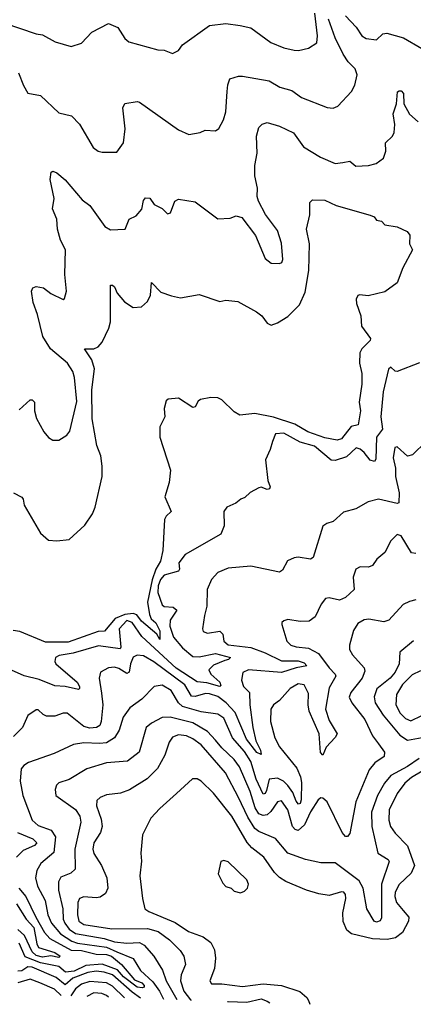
# Model space of a CAD drawing. Extents: x 1678431 to 1860718, y 384618 to 522882.
# Tile 3 of 256: x 1730435 to 1732343, y 385451 to 390233. Entities that reach past the tile are written whole.
import ezdxf

# ---------------------------------------------------------------- set-up
doc = ezdxf.new("R2010")
doc.units = 0

msp = doc.modelspace()

# ---------------------------------------------------------------- linework, layer by layer
at = {"layer": '0CON10XD'}
for points in [[(1730316.4, 390256.4), (1730357.8, 390217.8), (1730515, 390164.5), (1730545, 390160), (1730606, 390126), (1730685, 390103.1), (1730735, 390119.4), (1730785, 390171.8), (1730865, 390214.3), (1730910, 390195), (1730945, 390141.2), (1730964.7, 390124.7), (1731105, 390085.8), (1731135, 390084.2), (1731175, 390069.2), (1731205, 390083.8), (1731225, 390110.8), (1731355, 390205.5), (1731435, 390213.8), (1731504.6, 390204.6)], [(1731504.6, 390204.6), (1731555, 390193.5), (1731652.7, 390122.7), (1731715, 390096.9), (1731765, 390084.3), (1731786.9, 390083.1), (1731835, 390094.2), (1731875, 390121.2), (1731878.9, 390155), (1731865.5, 390265)], [(1732015, 390251.4), (1732066, 390196), (1732093.3, 390155), (1732115, 390141.8), (1732165, 390135.5), (1732195, 390163.8), (1732215, 390167.1), (1732296.2, 390145), (1732385, 390093.3)], [(1730428.8, 389975), (1730452.6, 389912.6), (1730475, 389876.2), (1730535, 389864.2), (1730625, 389780), (1730685.4, 389765.4), (1730725.4, 389725.4), (1730791.7, 389611.7), (1730814.5, 389594.5), (1730835, 389589.2), (1730905, 389590), (1730938.1, 389635), (1730946.4, 389703.6), (1730934.3, 389805), (1730945, 389826), (1731005, 389836.2), (1731015, 389832.5), (1731205, 389698.8), (1731255, 389676), (1731310, 389685), (1731333.9, 389696.1), (1731385, 389693.8), (1731400, 389705), (1731423, 389747), (1731434.4, 389785), (1731441.5, 389885), (1731443.6, 389916.4), (1731453.8, 389945), (1731495, 389959.4), (1731515, 389959.4), (1731645, 389935.5), (1731696, 389906), (1731755, 389889.5), (1731802, 389855), (1731925, 389806.9), (1731955, 389803.1), (1731977.4, 389812.6), (1732043.1, 389885), (1732059.4, 389915), (1732071.5, 389965), (1732061.5, 389995), (1732028, 390028), (1732003.8, 390065), (1731964.5, 390145), (1731931.7, 390235)], [(1730431.8, 388338.2), (1730485, 388387.5), (1730495, 388387.5), (1730506.7, 388375), (1730506.4, 388333.6), (1730516.8, 388296.8), (1730551.3, 388231.3), (1730575, 388203.8), (1730595, 388191.2), (1730625, 388191.2), (1730663.8, 388215), (1730677.5, 388235), (1730711.9, 388378.1), (1730701.1, 388495), (1730691.8, 388525), (1730667.3, 388565), (1730584, 388634), (1730546.3, 388695), (1730521.5, 388801.5), (1730499.8, 388859.8), (1730491.4, 388915), (1730499.2, 388930.8), (1730515, 388937.5), (1730550, 388930), (1730585, 388902.5), (1730645, 388873.3), (1730651.7, 388878.3), (1730662.5, 388915), (1730654.4, 388995), (1730656.7, 389115), (1730632.4, 389162.4), (1730617.3, 389215), (1730615.6, 389265), (1730594.3, 389315), (1730602.5, 389365), (1730582.6, 389457.4), (1730586.7, 389493.3), (1730595, 389496.7), (1730615, 389489.2), (1730655.5, 389455.5), (1730737.7, 389357.7), (1730775, 389330.8), (1730847.9, 389227.9), (1730875, 389212.9), (1730946.7, 389215), (1730965, 389263.8), (1730999.3, 389280.7), (1731027.8, 389312.2), (1731035.8, 389355), (1731045, 389368), (1731065.6, 389365.6), (1731087.5, 389335), (1731126, 389316), (1731150.7, 389290.7), (1731166.7, 389295), (1731187.7, 389352.3), (1731205, 389361.2), (1731285, 389348), (1731325, 389320), (1731395, 389266.2), (1731455, 389269.2), (1731485, 389281.2), (1731512.3, 389272.3), (1731578, 389185), (1731625, 389073.3), (1731655, 389050), (1731695, 389048.8), (1731706, 389054), (1731711.2, 389068.8), (1731705, 389147.5), (1731685, 389210), (1731627.3, 389287.3), (1731592, 389352), (1731585.6, 389375), (1731587.3, 389415), (1731575.3, 389475.3), (1731574.2, 389525), (1731585.8, 389585), (1731583.1, 389666.9), (1731595, 389710), (1731611.2, 389725), (1731635, 389733.1), (1731695, 389715.4), (1731763.3, 389683.3), (1731811.2, 389615), (1731892.9, 389565), (1731964.7, 389534.7), (1732001.1, 389538.9), (1732035, 389546.4), (1732065, 389521.9), (1732125.7, 389524.3), (1732163.3, 389535), (1732199.3, 389560.7), (1732210, 389595), (1732209.2, 389635), (1732242.6, 389667.4), (1732250.9, 389685), (1732254.4, 389724.4), (1732246.6, 389775), (1732261.8, 389825), (1732267.1, 389882.9), (1732275, 389888.1), (1732285, 389886.7), (1732296.2, 389875), (1732298, 389825), (1732324.4, 389774.4), (1732367.4, 389737.4)], [(1730405, 387934.6), (1730444.5, 387914.5), (1730452, 387905), (1730456.2, 387875), (1730535, 387739.2), (1730575, 387706), (1730615, 387702.5), (1730675, 387708.8), (1730751.1, 387778.9), (1730787.3, 387832.7), (1730800.8, 387865), (1730834.2, 388015), (1730834.8, 388065), (1730828.1, 388115), (1730809.3, 388165), (1730786.9, 388295), (1730784.9, 388435), (1730797, 388537), (1730785, 388581.2), (1730748.8, 388635), (1730795, 388634.7), (1730815, 388644.7), (1730835, 388666.8), (1730866.7, 388735), (1730874.7, 388765), (1730875.7, 388944.3), (1730885, 388944.5), (1730895, 388935.4), (1730907.8, 388905), (1730942.6, 388862.6), (1730985, 388835.3), (1731025, 388839), (1731054.8, 388865), (1731069.1, 388895), (1731073.3, 388956.7), (1731119.6, 388909.6), (1731171.3, 388891.3), (1731215, 388882.3), (1731305, 388898.1), (1731405, 388863.8), (1731435, 388871.2), (1731492.5, 388865), (1731583.3, 388815), (1731608.8, 388795), (1731635, 388758.8), (1731655, 388750), (1731685, 388760.8), (1731735, 388792.2), (1731792.2, 388847.8), (1731819.6, 388910.4), (1731836.2, 389015), (1731839.4, 389145), (1731825.4, 389215), (1731841.2, 389285), (1731842.5, 389345), (1731855, 389358.8), (1731915, 389357.1), (1731970.2, 389330.2), (1732134.4, 389284.4), (1732153.3, 389275), (1732165, 389260), (1732190, 389255), (1732206, 389236), (1732265, 389226.9), (1732314, 389205), (1732327, 389187), (1732324.3, 389145), (1732340.3, 389115), (1732292.1, 389027.9), (1732265.5, 388954.5), (1732205, 388910.8), (1732125, 388891.2), (1732083.9, 388896.1), (1732075, 388893.3), (1732066.9, 388875), (1732067.3, 388855), (1732089.7, 388795), (1732091.6, 388745), (1732135.3, 388685), (1732134.8, 388675), (1732094.2, 388635), (1732083.9, 388615), (1732082.3, 388565), (1732093.4, 388515), (1732093.1, 388463.1), (1732080.5, 388375), (1732086.7, 388333.3), (1732075.4, 388265), (1732042.1, 388257.9), (1731995, 388197.4), (1731975, 388191), (1731915, 388201.9), (1731831.3, 388231.3), (1731768.3, 388268.3), (1731665, 388303.3), (1731575, 388320), (1731502.3, 388312.2), (1731475, 388328.5), (1731415, 388386.7), (1731395, 388396.5), (1731361.8, 388398.2), (1731311.2, 388388.8), (1731299.5, 388380.5), (1731285, 388353.3), (1731275, 388350), (1731205, 388394.2), (1731155, 388390), (1731145, 388382.5), (1731135.7, 388345), (1731138.1, 388305), (1731114.4, 388255), (1731114.5, 388205.5), (1731166, 388045), (1731160.3, 387985), (1731138.2, 387915), (1731169.4, 387845), (1731145, 387822.5), (1731137.3, 387805), (1731128.1, 387655), (1731117, 387603), (1731095, 387564.2), (1731077.3, 387512.7), (1731053.8, 387405), (1731064.2, 387344.2), (1731072.8, 387322.8), (1731095, 387304.6), (1731114.7, 387265), (1731115, 387222.5), (1731099.2, 387249.2), (1731025, 387312.1), (1731003.2, 387343.2), (1730985, 387349.9), (1730945, 387343.6), (1730898.1, 387325), (1730846.2, 387263.8), (1730815, 387261.2), (1730670.2, 387209.8), (1730560.2, 387210.2), (1730435, 387262.2), (1730403.1, 387266.9)], [(1732373.2, 388566.8), (1732265, 388524.3), (1732255, 388526), (1732235, 388546.2), (1732222.5, 388535), (1732196.9, 388425), (1732186.1, 388303.9), (1732193.4, 388245), (1732164.7, 388205), (1732161.8, 388098.2), (1732155, 388086.7), (1732135, 388093.3), (1732105, 388130.7), (1732085, 388147.9), (1732065.6, 388154.4), (1732019.8, 388110.2), (1731965, 388092.2), (1731945, 388094.1), (1731865, 388162), (1731795, 388181.8), (1731715, 388225.3), (1731675, 388221.9), (1731660, 388185), (1731650, 388145), (1731626.9, 388095), (1731638, 387995), (1731648.8, 387965), (1731646, 387954), (1731635, 387952), (1731605, 387963.3), (1731595, 387960), (1731552.7, 387937.3), (1731527.3, 387912.7), (1731507.5, 387905), (1731483.3, 387885), (1731440, 387865), (1731424.2, 387845), (1731425.8, 387775), (1731410, 387735), (1731237.8, 387635), (1731206.5, 387595), (1731210.4, 387565), (1731205.5, 387555), (1731134.7, 387535), (1731117.3, 387515), (1731106.2, 387483.8), (1731105, 387451.4), (1731125, 387390.5), (1731135, 387382.7), (1731179.3, 387379.3), (1731196.7, 387365), (1731165, 387316.5), (1731162.1, 387287.9), (1731180.7, 387235), (1731225, 387182.3), (1731275, 387140.9), (1731305, 387138.5), (1731385, 387154.2), (1731456.2, 387135), (1731446.7, 387125), (1731429.8, 387120.2), (1731375, 387099), (1731352.7, 387075), (1731361.9, 387055), (1731404.7, 387015), (1731410.5, 386999.5), (1731404.6, 386995.4), (1731342.7, 387012.7), (1731295, 387016.8), (1731193, 387083), (1731026.8, 387236.8), (1730980.9, 387305), (1730955, 387314.5), (1730916.5, 387275), (1730925.7, 387185), (1730922, 387178), (1730817.6, 387192.4), (1730693.3, 387156.7), (1730626.2, 387145), (1730608.6, 387135), (1730604.4, 387115.6), (1730610, 387105), (1730713.2, 387015), (1730724.5, 386995), (1730725.5, 386984.5), (1730719.8, 386980.2), (1730655, 386995.3), (1730605, 386998.1), (1730528.5, 387028.5), (1730456, 387046), (1730395.6, 387074.4)], [(1732405.7, 388185), (1732340.2, 388119.8), (1732315, 388112.9), (1732265, 388158.6), (1732254.2, 388155.8), (1732246.1, 388105), (1732256.5, 388055), (1732256.4, 388015), (1732275.1, 387935), (1732273.1, 387886.9), (1732265, 387882.7), (1732175, 387904.5), (1732125, 387891.9), (1732065, 387858), (1732005, 387841.2), (1731955, 387796), (1731923.4, 387786.6), (1731905, 387774), (1731858.5, 387621.5), (1731845, 387613.1), (1731785, 387622.5), (1731765, 387620), (1731733.8, 387605), (1731709.8, 387560.2), (1731695, 387550), (1731555, 387578.5), (1731445, 387569.6), (1731395, 387547.8), (1731364.4, 387515), (1731344.4, 387465), (1731342.7, 387385), (1731330.6, 387339.4), (1731321.4, 387275), (1731325, 387261.2), (1731345, 387254.4), (1731405, 387262.9), (1731419.5, 387249.5), (1731425.3, 387215), (1731445, 387196.8), (1731555, 387183.9), (1731625, 387158.4), (1731705, 387119.7), (1731785, 387118.7), (1731815, 387109.4), (1731826.9, 387095), (1731775, 387085.6), (1731705, 387062.8), (1731545, 387075.6), (1731516.6, 387063.4), (1731510, 387025), (1731520.8, 386995), (1731549.8, 386965), (1731551, 386905), (1731565.7, 386795), (1731580.2, 386730.2), (1731602.5, 386685), (1731605, 386663.8), (1731585, 386674), (1731535, 386739.4), (1731479.1, 386869.1), (1731436.2, 386915), (1731395, 386946), (1731355, 386959.8), (1731335, 386960.8), (1731285, 386946.2), (1731268.4, 386948.4), (1731235, 387002.1), (1731085, 387114), (1731035, 387142.8), (1731005, 387146.4), (1730985, 387136.4), (1730972, 387105), (1730965.2, 387065), (1730955, 387057.2), (1730915, 387082.8), (1730895, 387087.8), (1730865.3, 387084.7), (1730825.8, 387065), (1730820.8, 387035), (1730832.2, 386962.2), (1730837.9, 386905), (1730830.2, 386825), (1730824.1, 386805.9), (1730807.8, 386795), (1730775, 386791.7), (1730745, 386800.3), (1730665, 386864.6), (1730645, 386864.6), (1730605, 386851.2), (1730565, 386851.1), (1730548.2, 386858.2), (1730525, 386880.8), (1730515, 386880.8), (1730475, 386853.8), (1730449.1, 386795), (1730405, 386752.5)], [(1732355, 387640.8), (1732335, 387644.4), (1732285, 387725.7), (1732265, 387732.5), (1732235, 387702.5), (1732204.7, 387645.3), (1732166.2, 387613.8), (1732145, 387582), (1732125.5, 387574.5), (1732085, 387575.6), (1732064.4, 387565), (1732051.2, 387525), (1732056.9, 387465), (1732015, 387426.5), (1731986.3, 387413.7), (1731935, 387425.5), (1731918.3, 387421.7), (1731896.9, 387395), (1731866.9, 387333.1), (1731838.7, 387311.3), (1731795, 387310), (1731735, 387320), (1731715.9, 387314.1), (1731706.7, 387305), (1731706.2, 387295), (1731729.5, 387215), (1731750, 387195), (1731775, 387186.7), (1731835, 387180.3), (1731884.5, 387154.5), (1731935, 387084.6), (1731965.2, 387055.3), (1731967.3, 387045), (1731935, 386987.8), (1731918.4, 386885), (1731935, 386830), (1731973.8, 386765), (1731965, 386746.7), (1731920.4, 386699.6), (1731905, 386661.2), (1731893.8, 386673.8), (1731886.7, 386765), (1731838.3, 386875), (1731833, 386905), (1731835, 386961.2), (1731815, 387002.3), (1731785, 387008), (1731747.1, 386985), (1731694, 386926), (1731665, 386905.6), (1731652.3, 386885), (1731651.6, 386825), (1731671.8, 386745), (1731695, 386701.9), (1731778, 386598), (1731796.5, 386556.5), (1731801.2, 386528.8), (1731799.1, 386445), (1731795, 386426.9), (1731786.5, 386423.5), (1731775, 386437.7), (1731759.4, 386479.4), (1731735, 386513.9), (1731714.1, 386535), (1731685, 386549.4), (1731643.9, 386545), (1731631.2, 386488.8), (1731625, 386474.3), (1731615, 386471.4), (1731581.4, 386545), (1731555, 386630), (1731525, 386678.7), (1731467, 386745), (1731425, 386841.5), (1731395, 386860), (1731315, 386872), (1731225, 386898.3), (1731205.6, 386915.6), (1731169.3, 386975), (1731125, 387000.7), (1731087.5, 386995), (1731027.4, 386932.6), (1730968.3, 386891.7), (1730936.8, 386845), (1730917.9, 386782.1), (1730894.6, 386745), (1730855, 386720.5), (1730822, 386718), (1730745, 386720.3), (1730695, 386712.2), (1730601.2, 386668.8), (1730477.5, 386625), (1730455, 386611.5), (1730441.8, 386595), (1730437.3, 386535), (1730450.3, 386465), (1730495.5, 386345.5), (1730525, 386318.9), (1730586.8, 386296.8), (1730608.9, 386265), (1730601, 386189), (1730537.3, 386135), (1730518.3, 386101.7), (1730510.6, 386065), (1730520.5, 386025), (1730558.1, 385955), (1730571.9, 385885), (1730589.7, 385845), (1730633.3, 385793.3), (1730687.8, 385757.8), (1730715, 385748.5), (1730855, 385728), (1730905, 385706.3), (1730984.3, 385674.3), (1731020.9, 385615), (1731080.9, 385560.9), (1731113.4, 385515), (1731132.9, 385476.5)], [(1732355.7, 387415.7), (1732325, 387407.1), (1732295, 387392.5), (1732224, 387316), (1732201.2, 387308.8), (1732127.6, 387322.4), (1732105, 387318.9), (1732075, 387300.5), (1732054.2, 387265.8), (1732034.4, 387195), (1732034.4, 387175), (1732048.7, 387148.7), (1732105.6, 387085), (1732108.8, 387068.8), (1732096, 387035), (1732040, 386965), (1732032.6, 386942.6), (1732044.8, 386914.8), (1732108.8, 386835), (1732145.3, 386755), (1732175, 386715.5), (1732204.3, 386675), (1732202.5, 386655), (1732156.7, 386623.3), (1732129.5, 386590.5), (1732064.2, 386435), (1732035, 386280), (1732025, 386266.2), (1732015, 386266), (1731998.1, 386285), (1731925.6, 386435), (1731905, 386452.9), (1731895, 386454.3), (1731881.9, 386445), (1731845, 386385.6), (1731816.4, 386323.6), (1731785, 386295.9), (1731770.2, 386300.2), (1731758, 386315), (1731735, 386396.2), (1731705, 386440), (1731685, 386435.3), (1731652.7, 386387.3), (1731635, 386371.1), (1731615, 386367.7), (1731595, 386377), (1731576.1, 386405), (1731552.2, 386485), (1731500.8, 386605), (1731475, 386640.5), (1731415, 386696.6), (1731384.4, 386734.4), (1731345.9, 386775.8), (1731275, 386818.1), (1731165, 386846.2), (1731125.6, 386844.4), (1731073.2, 386816.8), (1731048.8, 386795), (1731013.9, 386676.1), (1730957.4, 386632.6), (1730855, 386624.2), (1730760, 386595), (1730675, 386542.9), (1730625, 386526.7), (1730613.8, 386516.2), (1730607.1, 386495), (1730610.8, 386465), (1730705, 386397.9), (1730725.8, 386365), (1730731.4, 386335), (1730702.6, 386205), (1730703.1, 386106.9), (1730682.4, 386087.6), (1730635, 386068.2), (1730623.4, 386046.6), (1730623.2, 386005), (1730643.4, 385915), (1730645.9, 385865), (1730653.2, 385845), (1730675, 385815.9), (1730705, 385794.6), (1730845, 385770.9), (1730895, 385754.9), (1730955, 385747.8), (1731015, 385750.7), (1731038.6, 385738.6), (1731085.3, 385685.3), (1731127, 385617), (1731144.4, 385565), (1731196.6, 385474.2)], [(1732345, 387216.2), (1732278.5, 387161.5), (1732275.2, 387105), (1732255.6, 387065), (1732230.5, 387035), (1732167, 386983), (1732153.8, 386945), (1732158.3, 386915), (1732198, 386855), (1732277.6, 386757.6), (1732315, 386734.8), (1732405, 386750.8)], [(1732379.1, 387070.9), (1732338, 387052), (1732291, 387005), (1732262.1, 386955), (1732258.9, 386905), (1732279.2, 386865), (1732305, 386839.1), (1732332.2, 386827.8), (1732385, 386853.2)], [(1732371.2, 386645), (1732315, 386605.6), (1732235, 386562.1), (1732203.8, 386525), (1732169.5, 386465), (1732140.9, 386385), (1732141.6, 386315), (1732170.8, 386185), (1732221.9, 386155), (1732226.1, 386145), (1732189.8, 386035), (1732188.7, 385871.3), (1732182.7, 385857.3), (1732165, 385850), (1732154.2, 385855), (1732117.7, 385915), (1732100.5, 386015), (1732080.7, 386050.7), (1731965, 386138.9), (1731895, 386138.8), (1731820, 386155), (1731735, 386184.5), (1731675, 386256.4), (1731595, 386291.1), (1731575, 386305.8), (1731540.3, 386360.3), (1731496.2, 386456.2), (1731432.6, 386575), (1731315, 386711.1), (1731275, 386741.2), (1731244.2, 386755), (1731205, 386760.3), (1731175, 386748.8), (1731158.9, 386725), (1731138.7, 386661.3), (1731102.9, 386597.1), (1731053.3, 386546.7), (1730967.8, 386492.2), (1730923, 386477), (1730855, 386467.9), (1730824.2, 386455), (1730809.2, 386440.8), (1730806.8, 386415), (1730830.3, 386350.3), (1730834.2, 386315), (1730825.9, 386285), (1730794.2, 386235), (1730789.5, 386205), (1730795, 386183.3), (1730830.9, 386125), (1730856.8, 386065), (1730861.5, 386015), (1730850.8, 385989.2), (1730825, 385972.1), (1730805, 385968.2), (1730745, 385973.9), (1730725, 385965.5), (1730717.1, 385945), (1730715.2, 385885), (1730721.9, 385855), (1730745, 385838.5), (1730881.9, 385818.1), (1731055, 385818.6), (1731106.9, 385805), (1731161.3, 385765), (1731212.8, 385712.8), (1731230.9, 385685), (1731238.2, 385645), (1731217.3, 385595), (1731214.8, 385565), (1731230.7, 385515), (1731263.2, 385473.3), (1731266.6, 385471.7)], [(1732386.1, 386583.9), (1732335, 386553.3), (1732303.1, 386525), (1732265.3, 386475), (1732227.1, 386395), (1732224.8, 386344.8), (1732232.2, 386315), (1732255, 386282.3), (1732315, 386221.4), (1732349.6, 386125), (1732332.4, 386087.6), (1732275, 386033.6), (1732255.8, 385995), (1732254, 385975), (1732261.6, 385945), (1732295, 385907.3), (1732321.6, 385875), (1732320.9, 385855), (1732290.4, 385799.6), (1732256.5, 385773.5), (1732215.9, 385765.9), (1732145, 385769.6), (1732043.1, 385793.1), (1732021.4, 385811.4), (1732003.7, 385853.7), (1732002.1, 385895), (1732015.5, 385965.5), (1732014.3, 385984.3), (1732006, 385995), (1731995, 385998.1), (1731935, 385979.2), (1731885, 385988.2), (1731825, 386006), (1731725, 386048), (1731695, 386066.6), (1731670.7, 386090.7), (1731618.4, 386165), (1731561.1, 386211.1), (1731537.8, 386237.8), (1731463.3, 386365), (1731375, 386476.7), (1731315, 386535.6), (1731295, 386545.7), (1731273.2, 386546.8), (1731195.8, 386475), (1731115, 386402.9), (1731071.4, 386355), (1731030, 386275), (1731022, 386185), (1731026.1, 386146.1), (1731017.1, 386075), (1731029.5, 385965), (1731041.4, 385915), (1731061.5, 385901.5), (1731188.9, 385848.9), (1731253.1, 385805), (1731325, 385779.2), (1731361.6, 385751.6), (1731379.1, 385715), (1731384.1, 385675), (1731380, 385625), (1731356, 385565), (1731365, 385550), (1731415, 385550.9), (1731515, 385536.9), (1731615, 385550.9), (1731705, 385542.9), (1731792.9, 385512.9), (1731826.7, 385485), (1731835, 385470), (1731842.5, 385451.2)], [(1730424.4, 386285), (1730498.8, 386255), (1730517.1, 386235), (1730506.8, 386223.2), (1730451.2, 386198.8), (1730418.7, 386165)], [(1731505, 385993.3), (1731525, 386000), (1731538.8, 386015), (1731543.8, 386035), (1731536.2, 386055), (1731445, 386143.3), (1731425, 386150), (1731410, 386145), (1731397.5, 386085), (1731420.3, 386040.3), (1731435, 386024), (1731460, 386015), (1731475, 386000), (1731505, 385993.3)], [(1730430.6, 386015), (1730465.2, 385975), (1730512.4, 385875), (1730555, 385800), (1730580.2, 385770.2), (1730685, 385714.4), (1730735, 385712.7), (1730805, 385694.7), (1730855, 385693.8), (1730879.9, 385685), (1730929.2, 385645), (1730990.8, 385570.8), (1731027.4, 385555), (1731037.8, 385542.2), (1731038.2, 385535), (1731028.7, 385531.3), (1731005, 385534.9), (1730938.6, 385585), (1730909.4, 385619.4), (1730835, 385645.7), (1730755, 385639.4), (1730698.3, 385611.7), (1730657, 385607), (1730625, 385634.7), (1730535, 385653.1), (1730461.9, 385681.9), (1730432.4, 385747.6)], [(1730419.8, 385939.9), (1730466.9, 385865), (1730504.1, 385825), (1730517.3, 385745), (1730526.7, 385726.7), (1730605, 385703.3), (1730630.4, 385685), (1730625, 385678.8), (1730585, 385686.6), (1730545, 385680.8), (1730515, 385688.5), (1730495, 385705.6), (1730458.4, 385785), (1730425, 385815.3)], [(1731021.3, 385480.5), (1730979.6, 385509.6), (1730885, 385593.8), (1730845, 385606.9), (1730805, 385612.9), (1730764.9, 385604.9), (1730691.8, 385578.2), (1730655, 385545.2), (1730612.1, 385582.1), (1730495, 385632), (1730475, 385633.1), (1730445, 385613.4), (1730425, 385612.3)], [(1730636.6, 385494.2), (1730604.2, 385525), (1730532.9, 385555), (1730485, 385572.8), (1730425, 385555.1)], [(1730943.5, 385483.3), (1730885, 385538.9), (1730855, 385556), (1730775, 385562.3), (1730735, 385548.8), (1730705, 385525.6), (1730682.4, 385492.6)], [(1730864.6, 385486.1), (1730855, 385493.4), (1730833.7, 385503.7), (1730795, 385506.6), (1730761.1, 385489.8)], [(1731443.2, 385465.4), (1731445, 385465.4), (1731537, 385462.1), (1731605, 385477.1), (1731635, 385466.2), (1731647, 385458.2)]]:
    msp.add_lwpolyline(points, dxfattribs=at)

doc.saveas('drawing.dxf')
